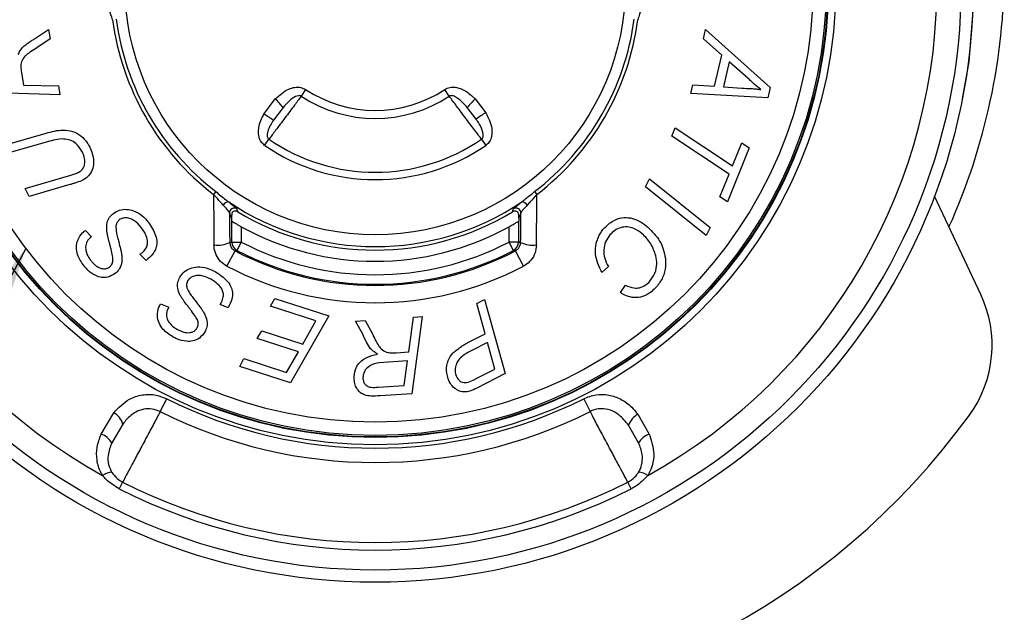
# Model space of a CAD drawing. Header units: millimetres. Extents: x 12 to 859, y 4 to 555.
# Tile 13 of 70: x 165 to 178, y 240 to 248. Entities that reach past the tile are written whole.
import ezdxf

# ---------------------------------------------------------------- set-up
doc = ezdxf.new("R2010")
doc.units = ezdxf.units.MM
doc.linetypes.add('CENTER', pattern=[10.16, 6.35, -1.27, 1.27, -1.27])
doc.layers.add('DEFAULT_1', color=7, linetype='CENTER')
doc.dimstyles.new('SLDDIMSTYLE1', dxfattribs={"dimtxt": 0.18, "dimasz": 3.556, "dimexe": 0, "dimexo": 0.0625, "dimgap": 0, "dimtad": 0, "dimtih": 1, "dimtoh": 1, "dimdec": 0, "dimrnd": 1e-09, "dimzin": 0, "dimdsep": 46, "dimtxsty": 'Standard', "dimsah": 1, "dimcen": 0.09, "dimadec": 0, "dimazin": 0, "dimtfac": 3.556, "dimtdec": 0, "dimtofl": 0, "dimtmove": 0, "dimatfit": 3, "dimfxl": 1, "dimfrac": 2, "dimtolj": 1, "dimtzin": 0, "dimarcsym": 0})

msp = doc.modelspace()

# ---------------------------------------------------------------- linework, layer by layer
at = {"color": 7, "linetype": 'Continuous', "lineweight": 25}
for p, q in [((165.369, 247.37), (165.539, 247.487)), ((165.539, 247.487), (165.561, 247.362)), ((174.267, 247.361), (174.296, 247.488)), ((174.296, 247.488), (175.158, 246.711)), ((165.561, 247.362), (165.387, 247.242)), ((174.511, 247.146), (174.267, 247.361)), ((174.414, 246.729), (174.511, 247.146)), ((174.61, 247.054), (174.533, 246.72)), ((174.859, 246.838), (174.61, 247.054)), ((165.181, 246.911), (165.21, 246.746)), ((165.692, 246.616), (164.664, 246.645)), ((165.21, 246.746), (165.672, 246.733)), ((165.672, 246.733), (165.692, 246.616)), ((168.967, 246.687), (168.908, 246.598)), ((170.88, 246.598), (170.821, 246.687)), ((174.099, 246.633), (174.125, 246.748)), ((175.127, 246.575), (174.099, 246.633)), ((174.125, 246.748), (174.414, 246.729)), ((174.533, 246.72), (174.779, 246.703)), ((175.158, 246.711), (175.127, 246.575)), ((168.41, 246.357), (168.563, 246.56)), ((171.225, 246.56), (171.367, 246.376)), ((168.668, 246.446), (168.538, 246.275)), ((171.24, 246.29), (171.12, 246.446)), ((173.846, 246.063), (173.891, 246.173)), ((173.891, 246.173), (174.654, 245.667)), ((164.925, 245.936), (165.508, 246.104)), ((165.529, 245.989), (164.98, 245.831)), ((168.421, 245.941), (168.478, 246.023)), ((171.31, 246.023), (171.366, 245.941)), ((174.609, 245.556), (173.846, 246.063)), ((174.878, 245.91), (174.586, 245.187)), ((174.654, 245.667), (174.779, 245.976)), ((174.779, 245.976), (174.878, 245.91)), ((165.228, 245.365), (165.838, 245.544)), ((173.493, 245.387), (173.547, 245.493)), ((173.547, 245.493), (174.356, 244.847)), ((174.487, 245.253), (174.609, 245.556)), ((165.284, 245.261), (165.228, 245.365)), ((165.825, 245.418), (165.284, 245.261)), ((167.769, 245.325), (167.74, 245.287)), ((172.018, 245.325), (172.048, 245.287)), ((174.302, 244.741), (173.493, 245.387)), ((174.586, 245.187), (174.487, 245.253)), ((177.962, 243.954), (177.345, 245.263)), ((167.979, 244.975), (167.953, 245.042)), ((167.979, 244.975), (167.979, 244.932)), ((167.983, 244.652), (167.983, 244.93)), ((171.805, 244.93), (171.805, 244.652)), ((171.835, 245.042), (171.809, 244.975)), ((171.809, 244.975), (171.809, 244.932)), ((166.017, 244.795), (166.034, 244.808)), ((166.034, 244.808), (166.113, 244.723)), ((168.109, 244.856), (168.109, 244.652)), ((171.678, 244.652), (171.678, 244.856)), ((174.356, 244.847), (174.302, 244.741)), ((167.918, 244.33), (168.026, 244.534)), ((167.983, 244.652), (168.109, 244.652)), ((168.109, 244.652), (168.051, 244.539)), ((171.805, 244.652), (171.678, 244.652)), ((171.737, 244.539), (171.678, 244.652)), ((171.869, 244.33), (171.762, 244.534)), ((166.76, 244.491), (166.788, 244.51)), ((166.842, 244.407), (166.76, 244.491)), ((173, 244.326), (172.913, 244.246)), ((173.162, 243.978), (173.229, 244.075)), ((168.499, 243.798), (168.557, 243.901)), ((168.557, 243.901), (169.275, 243.668)), ((171.246, 243.833), (171.351, 243.887)), ((171.351, 243.887), (171.626, 242.897)), ((167.025, 243.811), (167.035, 243.83)), ((167.035, 243.83), (167.142, 243.782)), ((167.828, 243.821), (167.846, 243.85)), ((167.936, 243.776), (167.828, 243.821)), ((169.104, 243.601), (168.499, 243.798)), ((171.358, 243.427), (171.246, 243.833)), ((169.275, 243.668), (168.767, 242.773)), ((170.341, 243.188), (170.402, 243.649)), ((170.521, 243.657), (170.384, 242.63)), ((170.402, 243.649), (170.521, 243.657)), ((168.928, 243.291), (169.104, 243.601)), ((169.633, 243.595), (169.76, 243.604)), ((169.732, 243.413), (169.633, 243.595)), ((169.76, 243.604), (169.862, 243.417)), ((168.321, 243.366), (168.382, 243.469)), ((168.87, 243.188), (168.321, 243.366)), ((168.382, 243.469), (168.928, 243.291)), ((171.129, 243.311), (171.358, 243.427)), ((171.39, 243.313), (171.18, 243.206)), ((171.489, 242.957), (171.39, 243.313)), ((168.091, 242.993), (168.144, 243.097)), ((168.144, 243.097), (168.713, 242.913)), ((168.713, 242.913), (168.87, 243.188)), ((170.172, 243.176), (170.341, 243.188)), ((168.767, 242.773), (168.091, 242.993)), ((170.325, 243.069), (169.947, 243.043)), ((170.281, 242.74), (170.325, 243.069)), ((171.241, 242.831), (171.489, 242.957)), ((171.626, 242.897), (171.25, 242.705)), ((169.933, 242.716), (170.281, 242.74)), ((170.384, 242.63), (169.96, 242.6)), ((167.03, 242.392), (167.116, 242.562)), ((172.672, 242.562), (172.757, 242.392)), ((166.242, 242.089), (166.412, 242.376)), ((173.391, 242.357), (173.546, 242.089)), ((166.532, 242.225), (166.384, 241.974)), ((173.403, 241.974), (173.268, 242.208)), ((166.527, 241.45), (166.482, 241.361)), ((173.305, 241.361), (173.26, 241.45))]:
    msp.add_line(p, q, dxfattribs=at)
at = {"color": 7, "linetype": 'Continuous', "lineweight": 25, "flags": 128}
for points in [[(177.895, 248.249), (177.805, 247.057), (177.715, 246.561)], [(168.051, 244.539), (168.037, 244.536), (168.026, 244.534)], [(171.762, 244.534), (171.76, 244.534), (171.737, 244.539)]]:
    msp.add_lwpolyline(points, dxfattribs=at)
at = {"color": 7, "linetype": 'Continuous', "lineweight": 25}
for radius in [7.968, 7.806, 6.137, 6.039, 6.031, 6.01, 5.834, 3.335]:
    msp.add_circle((169.894, 248.084), radius, dxfattribs=at)
for centre, radius, start, end in [((169.894, 248.084), 7.486, 179.0215, 240.9785), ((169.894, 248.084), 7.486, 299.0215, 0.9785), ((169.894, 248.084), 3.531, 187.5968, 232.4032), ((169.894, 248.084), 3.482, 187.5968, 232.4032), ((169.894, 248.084), 3.482, 307.5968, 352.4032), ((169.894, 248.084), 3.531, 307.5968, 352.4032), ((169.894, 248.084), 1.677, 236.4487, 303.5513), ((167.698, 245.656), 1.251, 39.1924, 46.3036), ((169.894, 248.084), 1.784, 236.4487, 303.5513), ((172.089, 245.656), 1.251, 133.6964, 140.8076), ((171.914, 245.429), 1.094, 120.0341, 128.0637), ((167.886, 245.395), 1.095, 53.4812, 61.4241), ((169.894, 248.084), 2.501, 235.5108, 304.4892), ((169.894, 248.084), 2.6, 235.5108, 304.4892), ((534.076, 248.007), 366.346, 180.42543, 180.53082), ((-194.288, 248.007), 366.346, 359.46918, 359.57457), ((167.935, 245.118), 0.0696, 84.7613, 159.5761), ((169.894, 248.084), 3.493, 236.0261, 303.9739), ((168.016, 245.041), 0.0638, 58.9738, 179.2639), ((171.771, 245.041), 0.0638, 0.7361, 121.0262), ((171.852, 245.118), 0.0696, 20.4239, 95.2387), ((529.578, 247.997), 361.638, 180.46817, 180.53091), ((169.894, 248.084), 3.688, 238.7206, 238.7874), ((169.894, 248.084), 3.539, 238.8773, 301.1227), ((169.894, 248.084), 3.688, 301.2126, 301.2794), ((-189.791, 247.997), 361.638, 359.46909, 359.53183), ((169.894, 248.084), 3.688, 241.0642, 298.9358), ((167.795, 244.986), 0.376, 262.4758, 295.4081), ((168.11, 244.652), 0.127, 180.0272, 242.4291), ((169.894, 248.084), 4.011, 242.2479, 297.7521), ((169.894, 248.084), 3.995, 242.5283, 297.4717), ((169.894, 248.084), 3.868, 242.5283, 297.4717), ((171.678, 244.652), 0.127, 297.5709, 359.9728), ((171.993, 244.986), 0.376, 244.5919, 277.5242), ((169.894, 248.084), 4.242, 242.2479, 297.7521), ((176.526, 243.277), 1.588, 324.0664, 25.241), ((169.894, 248.084), 6.181, 243.2927, 296.7073), ((169.894, 248.084), 9.779, 215.9336, 324.0664), ((166.245, 242.119), 0.307, 20.2952, 57.0174), ((169.894, 248.084), 6.372, 243.2927, 296.7073), ((173.546, 242.103), 0.297, 121.3949, 159.2838), ((166.169, 241.853), 0.247, 29.18, 72.7876), ((173.619, 241.853), 0.247, 107.2124, 150.82), ((166.403, 241.333), 0.249, 94.1029, 124.5165), ((173.384, 241.333), 0.249, 55.4835, 85.8971), ((169.894, 248.084), 7.439, 243.0934, 296.9066), ((169.894, 248.084), 7.539, 243.0934, 296.9066)]:
    msp.add_arc(centre, radius, start, end, dxfattribs=at)
at = {"color": 8, "linetype": 'Continuous', "lineweight": 25}
msp.add_arc((169.903, 248.289), 8.373, 335.7734, 359.9995, dxfattribs=at)
at = {"color": 7, "linetype": 'Continuous', "lineweight": 25}
for centre, start_param, end_param in [((166.556, 248.084), 5.007169, 5.012895), ((173.231, 248.084), 4.411883, 4.417609)]:
    msp.add_ellipse(centre, major_axis=(4.819, 0), ratio=0.745659, start_param=start_param, end_param=end_param, dxfattribs=at)
for points, knots in [([(166.394, 247.617), (166.38, 247.66), (166.359, 247.725), (166.34, 247.783), (166.334, 247.802)], [0, 0, 0, 0, 0.66487, 1, 1, 1, 1]), ([(173.453, 247.802), (173.441, 247.766), (173.421, 247.707), (173.401, 247.642), (173.394, 247.617)], [0, 0, 0, 0, 0.624202, 1, 1, 1, 1]), ([(165.197, 247.251), (165.224, 247.273), (165.265, 247.306), (165.324, 247.344), (165.354, 247.361), (165.369, 247.37)], [0, 0, 0, 0, 0.49767, 0.748526, 1, 1, 1, 1]), ([(165.138, 247.155), (165.146, 247.172), (165.158, 247.197), (165.179, 247.229), (165.191, 247.244), (165.197, 247.251)], [0, 0, 0, 0, 0.49533, 0.746571, 1, 1, 1, 1]), ([(165.387, 247.242), (165.359, 247.225), (165.316, 247.2), (165.262, 247.161), (165.237, 247.14), (165.224, 247.129)], [0, 0, 0, 0, 0.497809, 0.748441, 1, 1, 1, 1]), ([(165.224, 247.129), (165.207, 247.105), (165.177, 247.063), (165.169, 246.984), (165.177, 246.936), (165.181, 246.911)], [0, 0, 0, 0, 0.377658, 0.6678151, 1, 1, 1, 1]), ([(175.032, 246.686), (175.002, 246.71), (174.957, 246.745), (174.901, 246.798), (174.873, 246.825), (174.859, 246.838)], [0, 0, 0, 0, 0.498909, 0.749386, 1, 1, 1, 1]), ([(168.563, 246.56), (168.619, 246.612), (168.696, 246.681), (168.821, 246.718), (168.901, 246.72), (168.946, 246.697), (168.967, 246.687)], [0, 0, 0, 0, 0.493088, 0.670082, 0.848361, 1, 1, 1, 1]), ([(170.821, 246.687), (170.842, 246.697), (170.885, 246.719), (170.969, 246.719), (171.077, 246.685), (171.163, 246.621), (171.214, 246.572), (171.225, 246.56)], [0, 0, 0, 0, 0.155667, 0.310345, 0.532729, 0.895133, 1, 1, 1, 1]), ([(174.779, 246.703), (174.822, 246.702), (174.885, 246.701), (174.969, 246.694), (175.011, 246.689), (175.032, 246.686)], [0, 0, 0, 0, 0.49912, 0.749397, 1, 1, 1, 1]), ([(168.908, 246.598), (168.879, 246.558), (168.81, 246.466), (168.691, 246.306), (168.57, 246.146), (168.507, 246.061), (168.478, 246.023)], [0, 0, 0, 0, 0.209822, 0.489173, 0.768619, 1, 1, 1, 1]), ([(168.908, 246.598), (168.903, 246.6), (168.891, 246.605), (168.864, 246.604), (168.812, 246.585), (168.743, 246.53), (168.693, 246.475), (168.668, 246.446)], [0, 0, 0, 0, 0.057024, 0.130805, 0.259126, 0.617119, 1, 1, 1, 1]), ([(171.12, 246.446), (171.1, 246.469), (171.059, 246.515), (171.001, 246.565), (170.952, 246.595), (170.92, 246.604), (170.896, 246.605), (170.885, 246.6), (170.88, 246.598)], [0, 0, 0, 0, 0.30313, 0.609507, 0.766757, 0.877763, 0.941122, 1, 1, 1, 1]), ([(171.31, 246.023), (171.284, 246.057), (171.223, 246.138), (171.108, 246.292), (170.984, 246.457), (170.912, 246.554), (170.88, 246.598)], [0, 0, 0, 0, 0.209448, 0.488381, 0.767637, 1, 1, 1, 1]), ([(171.367, 246.376), (171.401, 246.308), (171.448, 246.216), (171.452, 246.084), (171.431, 246.01), (171.396, 245.963), (171.373, 245.946), (171.366, 245.941)], [0, 0, 0, 0, 0.470858, 0.643843, 0.818186, 0.946168, 1, 1, 1, 1]), ([(168.421, 245.941), (168.404, 245.956), (168.37, 245.986), (168.34, 246.057), (168.333, 246.155), (168.36, 246.26), (168.396, 246.329), (168.41, 246.357)], [0, 0, 0, 0, 0.148134, 0.295632, 0.491383, 0.790118, 1, 1, 1, 1]), ([(168.538, 246.275), (168.523, 246.252), (168.494, 246.205), (168.465, 246.143), (168.453, 246.092), (168.454, 246.062), (168.461, 246.041), (168.469, 246.029), (168.475, 246.024), (168.478, 246.023)], [0, 0, 0, 0, 0.290825, 0.591998, 0.741475, 0.853435, 0.917333, 0.970191, 1, 1, 1, 1]), ([(171.31, 246.023), (171.314, 246.026), (171.322, 246.032), (171.33, 246.048), (171.336, 246.075), (171.327, 246.14), (171.29, 246.213), (171.253, 246.27), (171.24, 246.29)], [0, 0, 0, 0, 0.048508, 0.096801, 0.175983, 0.321769, 0.75629, 1, 1, 1, 1]), ([(165.508, 246.104), (165.583, 246.124), (165.699, 246.156), (165.863, 246.134), (165.976, 246.075), (166.044, 246), (166.072, 245.951), (166.08, 245.938)], [0, 0, 0, 0, 0.358956, 0.552176, 0.745836, 0.929478, 1, 1, 1, 1]), ([(165.987, 245.865), (165.962, 245.902), (165.92, 245.963), (165.83, 246.015), (165.698, 246.037), (165.599, 246.009), (165.529, 245.989)], [0, 0, 0, 0, 0.245171, 0.413438, 0.582049, 1, 1, 1, 1]), ([(165.946, 245.584), (165.961, 245.593), (165.99, 245.612), (166.019, 245.663), (166.029, 245.729), (166.018, 245.801), (165.996, 245.846), (165.987, 245.865)], [0, 0, 0, 0, 0.16706, 0.335839, 0.535731, 0.796826, 1, 1, 1, 1]), ([(166.08, 245.938), (166.106, 245.879), (166.145, 245.789), (166.143, 245.658), (166.108, 245.571), (166.055, 245.511), (166.016, 245.488), (166, 245.479)], [0, 0, 0, 0, 0.361569, 0.546553, 0.733359, 0.89442, 1, 1, 1, 1]), ([(165.838, 245.544), (165.856, 245.549), (165.883, 245.558), (165.92, 245.571), (165.937, 245.579), (165.946, 245.584)], [0, 0, 0, 0, 0.498703, 0.748891, 1, 1, 1, 1]), ([(166, 245.479), (165.972, 245.467), (165.929, 245.449), (165.87, 245.431), (165.84, 245.422), (165.825, 245.418)], [0, 0, 0, 0, 0.497158, 0.748512, 1, 1, 1, 1]), ([(167.769, 245.325), (167.815, 245.287), (167.874, 245.239), (167.929, 245.197), (167.942, 245.187)], [0, 0, 0, 0, 0.774383, 1, 1, 1, 1]), ([(171.846, 245.187), (171.882, 245.216), (171.938, 245.261), (171.998, 245.308), (172.018, 245.325)], [0, 0, 0, 0, 0.651575, 1, 1, 1, 1]), ([(167.87, 245.142), (167.845, 245.171), (167.804, 245.218), (167.757, 245.268), (167.74, 245.287)], [0, 0, 0, 0, 0.6242024, 1, 1, 1, 1]), ([(172.048, 245.287), (172.017, 245.253), (171.972, 245.202), (171.931, 245.157), (171.917, 245.142)], [0, 0, 0, 0, 0.66487, 1, 1, 1, 1]), ([(166.407, 245.034), (166.433, 245.051), (166.486, 245.083), (166.582, 245.093), (166.687, 245.07), (166.79, 245.009), (166.846, 244.945), (166.873, 244.914)], [0, 0, 0, 0, 0.175171, 0.350576, 0.529212, 0.772973, 1, 1, 1, 1]), ([(167.953, 245.042), (167.949, 245.049), (167.941, 245.065), (167.908, 245.102), (167.881, 245.131), (167.87, 245.142)], [0, 0, 0, 0, 0.331603, 0.745567, 1, 1, 1, 1]), ([(167.942, 245.187), (167.968, 245.167), (168.014, 245.132), (168.044, 245.105), (168.048, 245.098), (168.049, 245.096)], [0, 0, 0, 0, 0.486904, 0.843488, 1, 1, 1, 1]), ([(168.065, 245.055), (168.058, 245.058), (168.045, 245.064), (168.024, 245.065), (168.004, 245.059), (167.994, 245.051), (167.989, 245.047)], [0, 0, 0, 0, 0.261173, 0.522421, 0.78194, 1, 1, 1, 1]), ([(168.049, 245.096), (168.051, 245.09), (168.057, 245.076), (168.062, 245.063), (168.065, 245.055)], [0, 0, 0, 0, 0.410381, 1, 1, 1, 1]), ([(171.723, 245.055), (171.725, 245.06), (171.73, 245.074), (171.735, 245.088), (171.738, 245.096)], [0, 0, 0, 0, 0.410381, 1, 1, 1, 1]), ([(171.799, 245.047), (171.793, 245.051), (171.782, 245.06), (171.761, 245.065), (171.74, 245.063), (171.728, 245.058), (171.723, 245.055)], [0, 0, 0, 0, 0.258453, 0.516921, 0.775244, 1, 1, 1, 1]), ([(171.738, 245.096), (171.743, 245.102), (171.752, 245.113), (171.793, 245.147), (171.829, 245.174), (171.846, 245.187)], [0, 0, 0, 0, 0.348734, 0.695761, 1, 1, 1, 1]), ([(171.917, 245.142), (171.899, 245.123), (171.867, 245.089), (171.841, 245.056), (171.837, 245.046), (171.835, 245.042)], [0, 0, 0, 0, 0.4493885, 0.7934304, 1, 1, 1, 1]), ([(166.317, 244.817), (166.317, 244.849), (166.316, 244.907), (166.351, 244.984), (166.388, 245.018), (166.407, 245.034)], [0, 0, 0, 0, 0.382645, 0.699572, 1, 1, 1, 1]), ([(166.484, 244.947), (166.473, 244.936), (166.457, 244.92), (166.444, 244.891), (166.441, 244.876), (166.439, 244.868)], [0, 0, 0, 0, 0.498198, 0.745328, 1, 1, 1, 1]), ([(166.776, 244.848), (166.749, 244.88), (166.705, 244.93), (166.623, 244.97), (166.56, 244.978), (166.512, 244.967), (166.492, 244.953), (166.484, 244.947)], [0, 0, 0, 0, 0.366881, 0.572278, 0.778108, 0.916475, 1, 1, 1, 1]), ([(167.989, 245.047), (167.987, 245.037), (167.984, 245.025), (167.981, 245.006), (167.98, 244.998), (167.98, 244.992), (167.979, 244.987), (167.979, 244.982), (167.979, 244.978), (167.979, 244.976), (167.979, 244.975)], [0, 0, 0, 0, 0.612176, 0.74147, 0.828526, 0.887443, 0.927676, 0.969497, 0.985761, 1, 1, 1, 1]), ([(167.983, 244.93), (167.984, 244.929), (167.988, 244.926), (168.008, 244.915), (168.036, 244.898), (168.071, 244.877), (168.097, 244.863), (168.109, 244.856)], [0, 0, 0, 0, 0.186739, 0.372968, 0.572114, 0.799431, 1, 1, 1, 1]), ([(171.678, 244.856), (171.697, 244.867), (171.732, 244.886), (171.773, 244.91), (171.796, 244.924), (171.804, 244.929), (171.805, 244.93), (171.805, 244.93)], [0, 0, 0, 0, 0.312317, 0.578714, 0.781646, 0.963768, 1, 1, 1, 1]), ([(171.809, 244.975), (171.809, 244.976), (171.809, 244.978), (171.809, 244.984), (171.808, 244.997), (171.804, 245.021), (171.801, 245.036), (171.799, 245.047)], [0, 0, 0, 0, 0.014674, 0.03539, 0.093311, 0.337381, 1, 1, 1, 1]), ([(172.939, 244.831), (172.979, 244.87), (173.048, 244.938), (173.178, 244.981), (173.296, 244.979), (173.418, 244.935), (173.488, 244.881), (173.528, 244.849)], [0, 0, 0, 0, 0.246985, 0.421312, 0.595705, 0.768058, 1, 1, 1, 1]), ([(166.351, 244.651), (166.344, 244.678), (166.334, 244.719), (166.322, 244.775), (166.318, 244.803), (166.317, 244.817)], [0, 0, 0, 0, 0.499163, 0.749233, 1, 1, 1, 1]), ([(166.439, 244.868), (166.44, 244.839), (166.442, 244.788), (166.459, 244.716), (166.47, 244.674), (166.476, 244.653)], [0, 0, 0, 0, 0.3992368, 0.6993088, 1, 1, 1, 1]), ([(166.788, 244.51), (166.805, 244.527), (166.837, 244.557), (166.861, 244.616), (166.862, 244.682), (166.836, 244.764), (166.798, 244.818), (166.776, 244.848)], [0, 0, 0, 0, 0.195159, 0.34246, 0.490473, 0.714058, 1, 1, 1, 1]), ([(166.873, 244.914), (166.91, 244.858), (166.965, 244.775), (166.988, 244.653), (166.976, 244.566), (166.927, 244.481), (166.873, 244.434), (166.842, 244.407)], [0, 0, 0, 0, 0.340059, 0.497618, 0.627004, 0.786587, 1, 1, 1, 1]), ([(172.913, 244.246), (172.876, 244.325), (172.819, 244.45), (172.832, 244.64), (172.879, 244.756), (172.925, 244.813), (172.939, 244.831)], [0, 0, 0, 0, 0.416384, 0.654693, 0.89356, 1, 1, 1, 1]), ([(173.45, 244.762), (173.415, 244.789), (173.356, 244.834), (173.253, 244.859), (173.164, 244.848), (173.083, 244.81), (173.042, 244.768), (173.021, 244.747)], [0, 0, 0, 0, 0.278042, 0.460964, 0.644552, 0.822375, 1, 1, 1, 1]), ([(173.528, 244.849), (173.584, 244.792), (173.67, 244.705), (173.738, 244.555), (173.753, 244.473), (173.76, 244.431)], [0, 0, 0, 0, 0.492608, 0.740954, 1, 1, 1, 1]), ([(166.011, 244.338), (165.979, 244.385), (165.928, 244.459), (165.908, 244.582), (165.928, 244.686), (165.972, 244.757), (166.009, 244.789), (166.017, 244.795)], [0, 0, 0, 0, 0.323774, 0.515473, 0.708341, 0.939477, 1, 1, 1, 1]), ([(166.065, 244.676), (166.054, 244.653), (166.031, 244.611), (166.037, 244.528), (166.066, 244.46), (166.095, 244.42), (166.105, 244.406)], [0, 0, 0, 0, 0.259886, 0.495391, 0.819198, 1, 1, 1, 1]), ([(166.113, 244.723), (166.105, 244.716), (166.092, 244.705), (166.076, 244.69), (166.069, 244.68), (166.065, 244.676)], [0, 0, 0, 0, 0.495925, 0.746719, 1, 1, 1, 1]), ([(173.021, 244.747), (172.999, 244.717), (172.956, 244.656), (172.935, 244.546), (172.946, 244.431), (172.981, 244.362), (173, 244.326)], [0, 0, 0, 0, 0.241315, 0.483694, 0.726435, 1, 1, 1, 1]), ([(173.633, 244.468), (173.614, 244.523), (173.586, 244.607), (173.515, 244.701), (173.472, 244.741), (173.45, 244.762)], [0, 0, 0, 0, 0.492811, 0.743684, 1, 1, 1, 1]), ([(166.395, 244.467), (166.389, 244.498), (166.378, 244.544), (166.363, 244.605), (166.355, 244.636), (166.351, 244.651)], [0, 0, 0, 0, 0.499669, 0.749826, 1, 1, 1, 1]), ([(166.476, 244.653), (166.484, 244.623), (166.496, 244.578), (166.51, 244.519), (166.515, 244.488), (166.517, 244.473)], [0, 0, 0, 0, 0.499169, 0.749321, 1, 1, 1, 1]), ([(167.918, 244.33), (167.888, 244.35), (167.828, 244.389), (167.769, 244.482), (167.747, 244.56), (167.746, 244.604), (167.745, 244.613)], [0, 0, 0, 0, 0.307355, 0.614599, 0.924682, 1, 1, 1, 1]), ([(167.956, 244.646), (167.958, 244.631), (167.962, 244.602), (167.986, 244.561), (168.013, 244.543), (168.026, 244.534)], [0, 0, 0, 0, 0.333448, 0.667642, 1, 1, 1, 1]), ([(171.762, 244.534), (171.773, 244.542), (171.797, 244.557), (171.82, 244.592), (171.83, 244.623), (171.831, 244.641), (171.832, 244.646)], [0, 0, 0, 0, 0.291635, 0.582671, 0.889303, 1, 1, 1, 1]), ([(172.042, 244.613), (172.038, 244.577), (172.031, 244.504), (171.974, 244.408), (171.913, 244.354), (171.875, 244.333), (171.869, 244.33)], [0, 0, 0, 0, 0.314204, 0.628521, 0.939871, 1, 1, 1, 1]), ([(166.105, 244.406), (166.115, 244.394), (166.134, 244.37), (166.177, 244.332), (166.217, 244.308), (166.246, 244.3), (166.25, 244.299)], [0, 0, 0, 0, 0.251044, 0.502583, 0.938839, 1, 1, 1, 1]), ([(166.356, 244.322), (166.368, 244.334), (166.391, 244.356), (166.403, 244.41), (166.398, 244.446), (166.395, 244.467)], [0, 0, 0, 0, 0.318983, 0.60397, 1, 1, 1, 1]), ([(166.517, 244.473), (166.518, 244.451), (166.521, 244.397), (166.505, 244.318), (166.465, 244.262), (166.439, 244.24), (166.431, 244.233)], [0, 0, 0, 0, 0.246008, 0.60431, 0.884591, 1, 1, 1, 1]), ([(173.554, 244.131), (173.579, 244.166), (173.63, 244.235), (173.652, 244.357), (173.639, 244.433), (173.633, 244.468)], [0, 0, 0, 0, 0.350018, 0.703097, 1, 1, 1, 1]), ([(173.76, 244.431), (173.762, 244.398), (173.767, 244.313), (173.734, 244.177), (173.673, 244.095), (173.643, 244.055)], [0, 0, 0, 0, 0.2496982, 0.6349276, 1, 1, 1, 1]), ([(166.431, 244.233), (166.399, 244.214), (166.343, 244.18), (166.248, 244.176), (166.154, 244.206), (166.073, 244.264), (166.028, 244.318), (166.011, 244.338)], [0, 0, 0, 0, 0.233586, 0.403802, 0.573745, 0.83778, 1, 1, 1, 1]), ([(166.25, 244.299), (166.265, 244.297), (166.294, 244.292), (166.33, 244.304), (166.349, 244.317), (166.356, 244.322)], [0, 0, 0, 0, 0.396533, 0.77426, 1, 1, 1, 1]), ([(167.29, 244.183), (167.308, 244.209), (167.344, 244.26), (167.429, 244.306), (167.535, 244.326), (167.654, 244.31), (167.73, 244.272), (167.766, 244.255)], [0, 0, 0, 0, 0.175979, 0.352166, 0.532116, 0.777464, 1, 1, 1, 1]), ([(167.292, 243.948), (167.28, 243.977), (167.257, 244.03), (167.259, 244.115), (167.28, 244.161), (167.29, 244.183)], [0, 0, 0, 0, 0.379191, 0.694628, 1, 1, 1, 1]), ([(167.703, 244.157), (167.665, 244.175), (167.605, 244.205), (167.514, 244.209), (167.453, 244.191), (167.413, 244.162), (167.4, 244.141), (167.395, 244.134)], [0, 0, 0, 0, 0.367492, 0.574259, 0.781434, 0.920264, 1, 1, 1, 1]), ([(167.846, 243.85), (167.855, 243.873), (167.872, 243.912), (167.872, 243.975), (167.847, 244.037), (167.791, 244.102), (167.735, 244.137), (167.703, 244.157)], [0, 0, 0, 0, 0.1956046, 0.3418219, 0.4887754, 0.7091211, 1, 1, 1, 1]), ([(167.766, 244.255), (167.823, 244.218), (167.905, 244.163), (167.974, 244.06), (167.997, 243.976), (167.986, 243.878), (167.954, 243.814), (167.936, 243.776)], [0, 0, 0, 0, 0.340825, 0.49701, 0.625255, 0.783051, 1, 1, 1, 1]), ([(167.395, 244.134), (167.389, 244.119), (167.381, 244.098), (167.38, 244.066), (167.383, 244.051), (167.385, 244.043)], [0, 0, 0, 0, 0.499202, 0.745799, 1, 1, 1, 1]), ([(167.385, 244.043), (167.397, 244.017), (167.419, 243.97), (167.463, 243.911), (167.49, 243.877), (167.503, 243.859)], [0, 0, 0, 0, 0.400703, 0.700043, 1, 1, 1, 1]), ([(173.643, 244.055), (173.6, 244.013), (173.531, 243.946), (173.401, 243.908), (173.292, 243.913), (173.213, 243.945), (173.173, 243.971), (173.162, 243.978)], [0, 0, 0, 0, 0.321088, 0.525102, 0.729281, 0.927879, 1, 1, 1, 1]), ([(173.229, 244.075), (173.266, 244.06), (173.326, 244.035), (173.417, 244.039), (173.493, 244.07), (173.533, 244.109), (173.554, 244.131)], [0, 0, 0, 0, 0.335034, 0.540957, 0.747565, 1, 1, 1, 1]), ([(167.389, 243.809), (167.371, 243.831), (167.346, 243.865), (167.313, 243.912), (167.299, 243.936), (167.292, 243.948)], [0, 0, 0, 0, 0.499153, 0.749224, 1, 1, 1, 1]), ([(167.198, 243.388), (167.15, 243.418), (167.075, 243.467), (167.008, 243.572), (166.986, 243.674), (166.998, 243.758), (167.02, 243.802), (167.025, 243.811)], [0, 0, 0, 0, 0.32457, 0.51445, 0.705482, 0.935004, 1, 1, 1, 1]), ([(167.142, 243.782), (167.136, 243.773), (167.129, 243.758), (167.12, 243.737), (167.117, 243.726), (167.116, 243.72)], [0, 0, 0, 0, 0.495922, 0.746713, 1, 1, 1, 1]), ([(167.501, 243.657), (167.483, 243.683), (167.456, 243.721), (167.417, 243.771), (167.398, 243.796), (167.389, 243.809)], [0, 0, 0, 0, 0.499663, 0.749823, 1, 1, 1, 1]), ([(167.503, 243.859), (167.522, 243.835), (167.55, 243.799), (167.587, 243.749), (167.603, 243.723), (167.611, 243.71)], [0, 0, 0, 0, 0.499155, 0.74931, 1, 1, 1, 1]), ([(167.116, 243.72), (167.114, 243.695), (167.11, 243.647), (167.148, 243.574), (167.2, 243.522), (167.243, 243.496), (167.258, 243.487)], [0, 0, 0, 0, 0.260666, 0.494367, 0.816055, 1, 1, 1, 1]), ([(167.521, 243.508), (167.528, 243.524), (167.54, 243.553), (167.531, 243.607), (167.512, 243.639), (167.501, 243.657)], [0, 0, 0, 0, 0.319979, 0.604837, 1, 1, 1, 1]), ([(167.611, 243.71), (167.621, 243.69), (167.645, 243.642), (167.66, 243.563), (167.646, 243.496), (167.63, 243.465), (167.625, 243.456)], [0, 0, 0, 0, 0.246704, 0.600582, 0.878131, 1, 1, 1, 1]), ([(167.258, 243.487), (167.272, 243.48), (167.299, 243.466), (167.353, 243.447), (167.399, 243.441), (167.429, 243.445), (167.433, 243.445)], [0, 0, 0, 0, 0.250625, 0.501742, 0.94047, 1, 1, 1, 1]), ([(167.433, 243.445), (167.447, 243.449), (167.476, 243.456), (167.505, 243.482), (167.517, 243.501), (167.521, 243.508)], [0, 0, 0, 0, 0.395148, 0.777277, 1, 1, 1, 1]), ([(167.625, 243.456), (167.603, 243.425), (167.562, 243.368), (167.469, 243.328), (167.363, 243.325), (167.272, 243.349), (167.215, 243.378), (167.198, 243.388)], [0, 0, 0, 0, 0.233069, 0.436357, 0.608295, 0.87808, 1, 1, 1, 1]), ([(169.833, 243.228), (169.814, 243.258), (169.786, 243.302), (169.754, 243.364), (169.739, 243.397), (169.732, 243.413)], [0, 0, 0, 0, 0.497659, 0.74852, 1, 1, 1, 1]), ([(169.862, 243.417), (169.876, 243.387), (169.897, 243.342), (169.93, 243.284), (169.949, 243.256), (169.958, 243.242)], [0, 0, 0, 0, 0.497801, 0.748434, 1, 1, 1, 1]), ([(169.923, 243.159), (169.907, 243.169), (169.883, 243.184), (169.853, 243.208), (169.84, 243.221), (169.833, 243.228)], [0, 0, 0, 0, 0.495286, 0.746538, 1, 1, 1, 1]), ([(169.958, 243.242), (169.98, 243.222), (170.019, 243.188), (170.098, 243.172), (170.146, 243.175), (170.172, 243.176)], [0, 0, 0, 0, 0.378189, 0.668035, 1, 1, 1, 1]), ([(170.962, 243.2), (170.988, 243.22), (171.028, 243.251), (171.085, 243.287), (171.115, 243.303), (171.129, 243.311)], [0, 0, 0, 0, 0.496962, 0.748044, 1, 1, 1, 1]), ([(169.614, 242.824), (169.615, 242.868), (169.617, 242.943), (169.672, 243.037), (169.76, 243.11), (169.85, 243.142), (169.911, 243.156), (169.923, 243.159)], [0, 0, 0, 0, 0.260948, 0.447794, 0.635227, 0.926582, 1, 1, 1, 1]), ([(170.88, 242.792), (170.863, 242.841), (170.833, 242.933), (170.857, 243.069), (170.91, 243.154), (170.951, 243.19), (170.962, 243.2)], [0, 0, 0, 0, 0.347325, 0.644763, 0.902143, 1, 1, 1, 1]), ([(171.18, 243.206), (171.133, 243.181), (171.062, 243.144), (170.988, 243.064), (170.96, 242.989), (170.955, 242.914), (170.973, 242.871), (170.98, 242.851)], [0, 0, 0, 0, 0.339836, 0.51522, 0.691408, 0.857637, 1, 1, 1, 1]), ([(169.947, 243.043), (169.906, 243.034), (169.843, 243.02), (169.774, 242.966), (169.739, 242.909), (169.73, 242.861), (169.731, 242.835), (169.731, 242.83)], [0, 0, 0, 0, 0.361459, 0.562322, 0.764035, 0.955201, 1, 1, 1, 1]), ([(169.731, 242.83), (169.734, 242.812), (169.739, 242.782), (169.765, 242.745), (169.8, 242.721), (169.858, 242.711), (169.903, 242.714), (169.933, 242.716)], [0, 0, 0, 0, 0.204281, 0.353555, 0.503558, 0.661821, 1, 1, 1, 1]), ([(170.98, 242.851), (170.989, 242.836), (171.004, 242.81), (171.039, 242.786), (171.075, 242.776), (171.131, 242.779), (171.186, 242.804), (171.227, 242.824), (171.241, 242.831)], [0, 0, 0, 0, 0.177187, 0.297915, 0.418792, 0.538894, 0.846411, 1, 1, 1, 1]), ([(169.96, 242.6), (169.92, 242.599), (169.85, 242.595), (169.758, 242.606), (169.695, 242.64), (169.652, 242.688), (169.623, 242.75), (169.617, 242.798), (169.614, 242.824)], [0, 0, 0, 0, 0.250999, 0.434758, 0.563034, 0.690946, 0.833629, 1, 1, 1, 1]), ([(171.25, 242.705), (171.218, 242.69), (171.166, 242.665), (171.086, 242.648), (171.013, 242.662), (170.947, 242.702), (170.903, 242.75), (170.885, 242.783), (170.88, 242.792)], [0, 0, 0, 0, 0.240077, 0.394652, 0.550747, 0.735747, 0.925723, 1, 1, 1, 1]), ([(166.412, 242.376), (166.475, 242.443), (166.581, 242.554), (166.789, 242.623), (166.966, 242.623), (167.07, 242.581), (167.116, 242.562)], [0, 0, 0, 0, 0.356484, 0.586818, 0.817791, 1, 1, 1, 1]), ([(172.672, 242.562), (172.726, 242.584), (172.834, 242.626), (173.009, 242.62), (173.175, 242.562), (173.302, 242.466), (173.365, 242.388), (173.391, 242.357)], [0, 0, 0, 0, 0.205574, 0.410977, 0.620907, 0.847176, 1, 1, 1, 1]), ([(167.03, 242.392), (167.02, 242.373), (166.985, 242.307), (166.911, 242.169), (166.81, 241.979), (166.71, 241.791), (166.623, 241.629), (166.559, 241.509), (166.533, 241.461), (166.528, 241.452), (166.527, 241.45)], [0, 0, 0, 0, 0.059794, 0.211889, 0.364018, 0.516168, 0.668316, 0.820439, 0.972525, 1, 1, 1, 1]), ([(167.03, 242.392), (166.995, 242.406), (166.924, 242.433), (166.808, 242.427), (166.687, 242.383), (166.596, 242.307), (166.548, 242.246), (166.532, 242.225)], [0, 0, 0, 0, 0.194399, 0.388608, 0.587573, 0.86165, 1, 1, 1, 1]), ([(173.268, 242.208), (173.229, 242.258), (173.163, 242.341), (173.031, 242.415), (172.905, 242.436), (172.811, 242.417), (172.766, 242.396), (172.757, 242.392)], [0, 0, 0, 0, 0.318628, 0.535708, 0.753949, 0.95248, 1, 1, 1, 1]), ([(173.26, 241.45), (173.258, 241.454), (173.251, 241.468), (173.216, 241.532), (173.146, 241.663), (173.055, 241.833), (172.954, 242.023), (172.854, 242.211), (172.79, 242.331), (172.761, 242.385), (172.757, 242.392)], [0, 0, 0, 0, 0.062589, 0.214629, 0.366687, 0.51878, 0.670909, 0.82306, 0.975209, 1, 1, 1, 1]), ([(166.262, 241.538), (166.254, 241.553), (166.217, 241.616), (166.179, 241.745), (166.181, 241.922), (166.222, 242.032), (166.242, 242.089)], [0, 0, 0, 0, 0.0858783, 0.3753643, 0.6819121, 1, 1, 1, 1]), ([(173.546, 242.089), (173.574, 242.002), (173.621, 241.858), (173.591, 241.663), (173.544, 241.573), (173.525, 241.538)], [0, 0, 0, 0, 0.482423, 0.798085, 1, 1, 1, 1]), ([(166.384, 241.974), (166.364, 241.92), (166.329, 241.829), (166.333, 241.689), (166.369, 241.616), (166.386, 241.581)], [0, 0, 0, 0, 0.434945, 0.731111, 1, 1, 1, 1]), ([(173.402, 241.581), (173.407, 241.589), (173.43, 241.629), (173.455, 241.71), (173.456, 241.839), (173.423, 241.923), (173.403, 241.974)], [0, 0, 0, 0, 0.062362, 0.319774, 0.595585, 1, 1, 1, 1]), ([(166.482, 241.361), (166.421, 241.399), (166.339, 241.449), (166.277, 241.52), (166.262, 241.538)], [0, 0, 0, 0, 0.752077, 1, 1, 1, 1]), ([(166.386, 241.581), (166.407, 241.551), (166.446, 241.499), (166.503, 241.465), (166.527, 241.45)], [0, 0, 0, 0, 0.569264, 1, 1, 1, 1]), ([(173.26, 241.45), (173.292, 241.47), (173.349, 241.505), (173.386, 241.558), (173.402, 241.581)], [0, 0, 0, 0, 0.567652, 1, 1, 1, 1]), ([(173.525, 241.538), (173.476, 241.487), (173.41, 241.418), (173.326, 241.373), (173.305, 241.361)], [0, 0, 0, 0, 0.752088, 1, 1, 1, 1])]:
    msp.add_open_spline(points, degree=3, knots=knots, dxfattribs=at)

# ---------------------------------------------------------------- leaders
at = {"layer": 'DEFAULT_1'}
msp.add_leader([(165.239, 244.568), (140.848, 198.75)], dimstyle='SLDDIMSTYLE1', dxfattribs=at)

doc.saveas('drawing.dxf')
